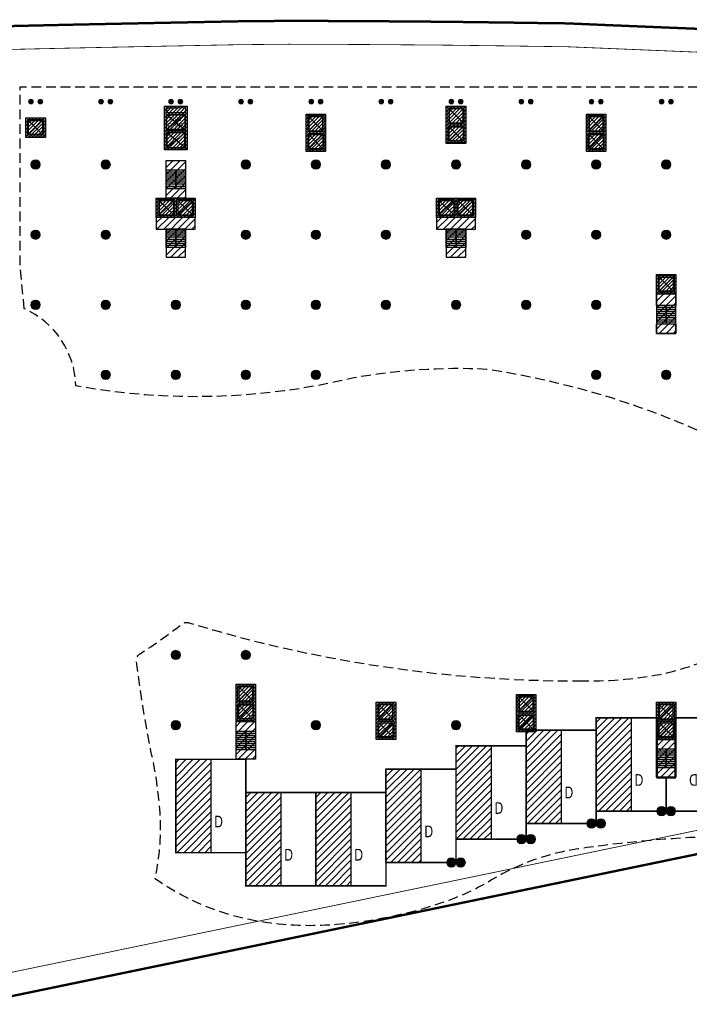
# Model space of a CAD drawing. Header units: millimetres. Extents: x -1402 to -179, y -280 to 6164.
# Tile 34 of 212: x -521 to -435, y 338 to 464. Entities that reach past the tile are written whole.
import ezdxf

# ---------------------------------------------------------------- set-up
doc = ezdxf.new("R2010")
doc.units = ezdxf.units.MM
for name, pattern in [('AJN-Limite', [1.25, 0.5, -0.25, 0, -0.25, 0, -0.25]), ('AJN-Projection', [0.375, 0.25, -0.125]), ('DASH', [0.35, 0.25, -0.1])]:
    doc.linetypes.add(name, pattern=pattern)
doc.layers.get('0').update_dxf_attribs({"linetype": 'CONTINUOUS'})
for name, color, linetype, lineweight in [('AJN-2-POT 120', 2, 'CONTINUOUS', 20), ('AJN-2-POT 60', 2, 'CONTINUOUS', 20), ('AJN-2-SBT-C', 2, 'CONTINUOUS', 20), ('AJN-5-ASC-C', 230, 'CONTINUOUS', 30), ('AJN-7-500-A', 10, 'CONTINUOUS', 18), ('GEO-1-LIM-V', 10, 'AJN-Limite', 25)]:
    doc.layers.add(name, color=color, linetype=linetype, lineweight=lineweight)
for name, color, linetype, true_color in [('AJN-2-SBT-H', 7, 'CONTINUOUS', 0x6e6e6e), ('AJN-9-SRF-MARINHORIZON-CIRCULATION 50 %', 7, 'CONTINUOUS', 0xff80ff), ('AJN-9-SRF-MARINHORIZON-CIRUCLATION 100 %', 7, 'CONTINUOUS', 0xd100d1), ('AJN-9-SRF-MARINHORIZON-HOUSING DUPLEX', 7, 'CONTINUOUS', 0x96cd7e)]:
    doc.layers.add(name, color=color, linetype=linetype, true_color=true_color)
for name, color, linetype in [('AJN-2-SBT-P', 251, 'AJN-Projection'), ('AJN-2-SBT-V', 51, 'CONTINUOUS'), ('AJN-8-251-H', 251, 'CONTINUOUS')]:
    doc.layers.add(name, color=color, linetype=linetype)
doc.styles.get("Standard").update_dxf_attribs({"font": 'rs.shx', "bigfont": 'hztxt.shx'})

# ---------------------------------------------------------------- blocks, each defined once
blk = doc.blocks.new('1.20diam')
at = {"layer": 'AJN-2-SBT-H'}
h = blk.add_hatch(color=256, dxfattribs=at)
h.dxf.hatch_style = 1
edge = h.paths.add_edge_path()
edge.add_arc((0, 0), 0.6, 0, 360)
at = {"layer": 'AJN-2-POT 120', "linetype": 'Continuous'}
blk.add_circle((0, 0), 0.6, dxfattribs=at)
blk = doc.blocks.new('0.60diam')
at = {"layer": 'AJN-2-SBT-H'}
h = blk.add_hatch(color=256, dxfattribs=at)
h.dxf.hatch_style = 1
edge = h.paths.add_edge_path()
edge.add_arc((0, 0), 0.3, 0, 360)
at = {"layer": 'AJN-2-POT 60', "linetype": 'Continuous'}
blk.add_circle((0, 0), 0.3, dxfattribs=at)
blk = doc.blocks.new('POT 2X0.6')
at = {"layer": 'AJN-2-POT 60'}
for p in [(-0.6, 0), (-0.6, 0), (0.6, 0), (0.6, 0)]:
    blk.add_blockref('0.60diam', p, dxfattribs=at)
blk = doc.blocks.new('POT 2X1.2')
at = {"layer": 'AJN-2-POT 120', "linetype": 'Continuous', "rotation": 321.8181818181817}
for p in [(-0.6, 0), (0.6, 0)]:
    blk.add_blockref('1.20diam', p, dxfattribs=at)
blk = doc.blocks.new('A$C78FD0F28')
at = {"layer": 'AJN-9-SRF-MARINHORIZON-HOUSING DUPLEX'}
h = blk.add_hatch(dxfattribs=at)
h.set_pattern_fill('ANSI31', color=256, scale=0.2)
h.set_pattern_definition([(45, (419.5027, -4040.4539), (-0.44901281, 0.44901281), [])])
h.paths.add_polyline_path([(-9, 12), (-4.5, 12), (-4.5, 0), (-9, 0)])
at = {"layer": 'AJN-2-SBT-C', "const_width": 0.2, "flags": 128}
blk.add_lwpolyline([(0, 0), (-9, 0), (-9, 12), (0, 12)], close=True, dxfattribs=at)
at = {"layer": 'AJN-9-SRF-MARINHORIZON-HOUSING DUPLEX', "flags": 128}
blk.add_lwpolyline([(-9, 12), (-4.5, 12), (-4.5, 0), (-9, 0)], close=True, dxfattribs=at)
at = {"layer": 'AJN-7-500-A', "insert": (-3.5, 4), "char_height": 1.5, "attachment_point": 5, "rotation": 360}
blk.add_mtext_dynamic_manual_height_columns('{\\fSwis721 LtCn BT|b0|i0|c0|p34;D}', width=58.7581, gutter_width=35.69, heights=[0], dxfattribs=at)
blk = doc.blocks.new('A$C002D41DF')
at = {"layer": 'AJN-9-SRF-MARINHORIZON-HOUSING DUPLEX'}
h = blk.add_hatch(dxfattribs=at)
h.set_pattern_fill('ANSI31', color=256, scale=0.2)
h.set_pattern_definition([(45, (867.4554, -4402.84786), (-0.44901281, 0.44901281), [])])
h.paths.add_polyline_path([(0, 12), (4.5, 12), (4.5, 0), (0, 0)])
at = {"layer": 'AJN-2-SBT-C', "const_width": 0.2, "flags": 128}
blk.add_lwpolyline([(0, 0), (9, 0), (9, 4.26), (7.85, 4.26), (7.85, 12), (0, 12)], close=True, dxfattribs=at)
at = {"layer": 'AJN-9-SRF-MARINHORIZON-HOUSING DUPLEX', "flags": 128}
blk.add_lwpolyline([(0, 12), (4.5, 12), (4.5, 0), (0, 0)], close=True, dxfattribs=at)
at = {"layer": 'AJN-7-500-A', "insert": (5.5, 4), "char_height": 1.5, "attachment_point": 5, "rotation": 360}
blk.add_mtext_dynamic_manual_height_columns('{\\fSwis721 LtCn BT|b0|i0|c0|p34;D}', width=58.7581, gutter_width=35.69, heights=[0], dxfattribs=at)
blk = doc.blocks.new('A$C46E24FA1')
at = {"layer": 'AJN-2-SBT-V', "linetype": 'Continuous'}
for p, q in [((0, 2.34), (1.25, 2.34)), ((0, 0), (0, 2.34)), ((0, 2.08), (1.25, 2.08)), ((0, 1.82), (1.25, 1.82)), ((0, 1.56), (1.25, 1.56)), ((0, 1.3), (1.25, 1.3)), ((1.25, 2.34), (1.25, 0)), ((0, 1.04), (1.25, 1.04)), ((0, 0.78), (1.25, 0.78)), ((0, 0.52), (1.25, 0.52)), ((0, 0.26), (1.25, 0.26)), ((0, 0), (1.25, 0))]:
    blk.add_line(p, q, dxfattribs=at)
blk = doc.blocks.new('A$C0264420A')
at = {"layer": 'AJN-9-SRF-MARINHORIZON-CIRCULATION 50 %'}
h = blk.add_hatch(dxfattribs=at)
h.set_pattern_fill('ANSI31', color=256, scale=0.2)
h.set_pattern_definition([(45, (501.2277, -440.6539), (-0.4490128, 0.4490128), [])])
h.paths.add_polyline_path([(-1.25, 4.84), (1.25, 4.84), (1.25, 0), (-1.25, 0)])
at = {"layer": 'AJN-2-SBT-V', "flags": 128}
for points in [[(-1.25, 3.59), (-1.25, 4.84), (1.25, 4.84), (1.25, 3.59), (-1.25, 3.59)], [(-1.25, 0), (-1.25, 1.25), (1.25, 1.25), (1.25, 0), (-1.25, 0)]]:
    blk.add_lwpolyline(points, dxfattribs=at)
at = {"layer": 'AJN-9-SRF-MARINHORIZON-CIRCULATION 50 %'}
blk.add_lwpolyline([(-1.25, 4.84), (1.25, 4.84), (1.25, 0), (-1.25, 0)], close=True, dxfattribs=at)
at = {"linetype": 'Continuous', "rotation": 180}
for p in [(0, 3.59), (1.25, 3.59)]:
    blk.add_blockref('A$C46E24FA1', p, dxfattribs=at)
blk = doc.blocks.new('A$C63A44B90')
at = {"layer": 'AJN-2-SBT-H'}
h = blk.add_hatch(color=256, dxfattribs=at)
h.dxf.hatch_style = 1
h.paths.add_polyline_path([(-1.45, 0), (1.45, 0), (1.45, 5.6), (-1.45, 5.6)])
h.paths.add_polyline_path([(-1.25, 4.8), (1.25, 4.8), (1.25, 5.4), (-1.25, 5.4)], flags=16)
h.paths.add_polyline_path([(1.25, 4.6), (1.25, 2.5), (-1.25, 2.5), (-1.25, 4.6)], flags=16)
h.paths.add_polyline_path([(1.15, 4.5), (1.15, 2.6), (-1.15, 2.6), (-1.15, 4.5)], flags=0)
h.paths.add_polyline_path([(1.25, 2.3), (1.25, 0.2), (-1.25, 0.2), (-1.25, 2.3)], flags=16)
h.paths.add_polyline_path([(1.15, 2.2), (1.15, 0.3), (-1.15, 0.3), (-1.15, 2.2)], flags=0)
h.paths.add_polyline_path([(-0.93, 2.6), (0.92, 2.6), (0.92, 4.5), (-0.93, 4.5)], flags=8)
at = {"layer": 'AJN-9-SRF-MARINHORIZON-CIRUCLATION 100 %'}
h = blk.add_hatch(dxfattribs=at)
h.set_pattern_fill('ANSI31', color=256, scale=0.1, angle=342.8337)
h.set_pattern_definition([(45, (4295.468, -2573.9734), (-0.224506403, 0.224506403), [])])
h.paths.add_polyline_path([(1.45, 0), (1.45, 5.6), (-1.45, 5.6), (-1.45, 0)])
at = {"layer": 'AJN-2-SBT-C', "flags": 128}
for points in [[(-1.45, 0), (1.45, 0), (1.45, 5.6), (-1.45, 5.6)], [(-1.25, 5.4), (1.25, 5.4), (1.25, 4.8), (-1.25, 4.8)], [(1.25, 2.5), (-1.25, 2.5), (-1.25, 4.6), (1.25, 4.6)], [(-1.25, 0.2), (-1.25, 2.3), (1.25, 2.3), (1.25, 0.2)]]:
    blk.add_lwpolyline(points, close=True, dxfattribs=at)
at = {"layer": 'AJN-5-ASC-C'}
for p, q in [((1.15, 4.5), (-1.15, 2.6)), ((-1.15, 4.5), (1.15, 2.6)), ((1.15, 0.3), (-1.15, 2.2)), ((-1.15, 0.3), (1.15, 2.2))]:
    blk.add_line(p, q, dxfattribs=at)
at = {"layer": 'AJN-5-ASC-C', "flags": 128}
for points in [[(1.15, 4.5), (1.15, 2.6), (-1.15, 2.6), (-1.15, 4.5)], [(1.15, 0.3), (1.15, 2.2), (-1.15, 2.2), (-1.15, 0.3)]]:
    blk.add_lwpolyline(points, close=True, dxfattribs=at)
at = {"layer": 'AJN-8-251-H', "flags": 128}
blk.add_lwpolyline([(1.25, 5.4), (-1.15, 5.3), (-1.25, 4.8)], dxfattribs=at)
at = {"layer": 'AJN-9-SRF-MARINHORIZON-CIRUCLATION 100 %'}
blk.add_lwpolyline([(-1.45, 5.6), (1.45, 5.6), (1.45, 0), (-1.45, 0)], close=True, dxfattribs=at)
at = {"layer": 'AJN-7-500-A', "insert": (0, 3.55), "char_height": 0.5, "attachment_point": 5}
blk.add_mtext_dynamic_manual_height_columns('{\\fSwis721 LtCn BT|b0|i0|c0|p34;FIRE\\PFITING}', width=11.105, gutter_width=35.69, heights=[0], dxfattribs=at)
blk = doc.blocks.new('A$C122A62CA')
at = {"layer": 'AJN-2-SBT-H'}
h = blk.add_hatch(color=256, dxfattribs=at)
h.dxf.hatch_style = 1
h.paths.add_polyline_path([(-1.25, -4.8), (1.25, -4.8), (1.25, 0), (-1.25, 0)])
h.paths.add_polyline_path([(1.05, -4.6), (1.05, -2.5), (-1.05, -2.5), (-1.05, -4.6)], flags=16)
h.paths.add_polyline_path([(1.05, -2.3), (-1.05, -2.3), (-1.05, -0.2), (1.05, -0.2)], flags=16)
at = {"layer": 'AJN-9-SRF-MARINHORIZON-CIRUCLATION 100 %'}
h = blk.add_hatch(dxfattribs=at)
h.set_pattern_fill('ANSI31', color=256, scale=0.1, angle=342.8337)
h.set_pattern_definition([(45, (4295.668, -2579.5734), (-0.224506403, 0.224506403), [])])
h.paths.add_polyline_path([(1.25, -4.8), (1.25, 0), (-1.25, 0), (-1.25, -4.8)])
at = {"layer": 'AJN-2-SBT-C', "flags": 128}
for points in [[(-1.25, 0), (1.25, 0), (1.25, -4.8), (-1.25, -4.8)], [(-1.05, -0.2), (-1.05, -2.3), (1.05, -2.3), (1.05, -0.2)], [(1.05, -4.6), (1.05, -2.5), (-1.05, -2.5), (-1.05, -4.6)]]:
    blk.add_lwpolyline(points, close=True, dxfattribs=at)
at = {"layer": 'AJN-5-ASC-C'}
for p, q in [((-0.9, -0.35), (0.9, -2.15)), ((-0.9, -2.15), (0.9, -0.35)), ((-0.9, -4.45), (0.9, -2.65)), ((-0.9, -2.65), (0.9, -4.45))]:
    blk.add_line(p, q, dxfattribs=at)
for points in [[(-0.9, -0.35), (-0.9, -2.15), (0.9, -2.15), (0.9, -0.35)], [(-0.9, -4.45), (-0.9, -2.65), (0.9, -2.65), (0.9, -4.45)]]:
    blk.add_lwpolyline(points, close=True, dxfattribs=at)
at = {"layer": 'AJN-9-SRF-MARINHORIZON-CIRUCLATION 100 %'}
blk.add_lwpolyline([(-1.25, 0), (1.25, 0), (1.25, -4.8), (-1.25, -4.8)], close=True, dxfattribs=at)
blk = doc.blocks.new('A$C2D0056E9')
at = {"layer": 'AJN-2-SBT-H'}
h = blk.add_hatch(color=256, dxfattribs=at)
h.dxf.hatch_style = 1
h.paths.add_polyline_path([(0, 0), (0, -2.5), (2.5, -2.5), (2.5, 0)])
h.paths.add_polyline_path([(2.3, -2.3), (2.3, -0.2), (0.2, -0.2), (0.2, -2.3)], flags=16)
at = {"layer": 'AJN-9-SRF-MARINHORIZON-CIRUCLATION 100 %'}
h = blk.add_hatch(dxfattribs=at)
h.set_pattern_fill('ANSI31', color=256, scale=0.1, angle=342.8337)
h.set_pattern_definition([(45, (4296.918, -2579.5734), (-0.224506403, 0.224506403), [])])
h.paths.add_polyline_path([(2.5, -2.5), (2.5, 0), (0, 0), (0, -2.5)])
at = {"layer": 'AJN-2-SBT-C', "flags": 128}
for points in [[(0, 0), (0, -2.5), (2.5, -2.5), (2.5, 0)], [(0.2, -2.3), (0.2, -0.2), (2.3, -0.2), (2.3, -2.3)]]:
    blk.add_lwpolyline(points, close=True, dxfattribs=at)
at = {"layer": 'AJN-5-ASC-C'}
for p, q in [((0.35, -0.35), (2.15, -2.15)), ((0.35, -2.15), (2.15, -0.35))]:
    blk.add_line(p, q, dxfattribs=at)
blk.add_lwpolyline([(0.35, -0.35), (2.15, -0.35), (2.15, -2.15), (0.35, -2.15)], close=True, dxfattribs=at)
at = {"layer": 'AJN-9-SRF-MARINHORIZON-CIRUCLATION 100 %'}
blk.add_lwpolyline([(0, 0), (2.5, 0), (2.5, -2.5), (0, -2.5)], close=True, dxfattribs=at)
blk = doc.blocks.new('A$C74AA591F')
at = {"layer": 'AJN-2-SBT-H'}
h = blk.add_hatch(color=256, dxfattribs=at)
h.dxf.hatch_style = 1
h.paths.add_polyline_path([(-1.8, -2.5), (-1.8, -2.3), (-2.3, -2.3), (-2.3, -0.2), (-0.1, -0.2), (-0.1, -2.3), (-0.6, -2.3), (-0.6, -2.5), (0.6, -2.5), (0.6, -2.3), (0.1, -2.3), (0.1, -0.2), (2.3, -0.2), (2.3, -2.3), (1.8, -2.3), (1.8, -2.5), (2.5, -2.5), (2.5, 0), (-2.5, 0), (-2.5, -2.5)])
at = {"layer": 'AJN-9-SRF-MARINHORIZON-CIRCULATION 50 %'}
h = blk.add_hatch(dxfattribs=at)
h.set_pattern_fill('ANSI31', color=256, scale=0.2, angle=342.8337)
h.set_pattern_definition([(45, (4351.08515, -2587.4034), (-0.44901281, 0.44901281), [])])
h.paths.add_polyline_path([(1.25, -4), (2.5, -4), (2.5, -2.5), (-2.5, -2.5), (-2.5, -4), (-1.25, -4), (-1.25, -7.59), (1.25, -7.59)])
at = {"layer": 'AJN-9-SRF-MARINHORIZON-CIRUCLATION 100 %'}
h = blk.add_hatch(dxfattribs=at)
h.set_pattern_fill('ANSI31', color=256, scale=0.1, angle=342.8337)
h.set_pattern_definition([(45, (4294.418, -2579.5734), (-0.224506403, 0.224506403), [])])
h.paths.add_polyline_path([(-2.5, 0), (-2.5, -2.5), (2.5, -2.5), (2.5, 0)])
at = {"layer": 'AJN-2-SBT-C', "flags": 128}
blk.add_lwpolyline([(-0.6, -2.3), (-0.6, -2.5), (0.6, -2.5), (0.6, -2.3), (0.1, -2.3), (0.1, -0.2), (2.3, -0.2), (2.3, -2.3), (1.8, -2.3), (1.8, -2.5), (2.5, -2.5), (2.5, 0), (-2.5, 0), (-2.5, -2.5), (-1.8, -2.5), (-1.8, -2.3), (-2.3, -2.3), (-2.3, -0.2), (-0.1, -0.2), (-0.1, -2.3)], close=True, dxfattribs=at)
at = {"layer": 'AJN-2-SBT-V'}
for p, q in [((-0.6, -2.3), (-1.8, -2.3)), ((1.8, -2.3), (0.6, -2.3))]:
    blk.add_line(p, q, dxfattribs=at)
at = {"layer": 'AJN-2-SBT-V', "flags": 128}
for points in [[(2.5, -2.5), (-2.5, -2.5), (-2.5, -4), (2.5, -4)], [(-1.25, -6.34), (-1.25, -7.59), (1.25, -7.59), (1.25, -6.34)]]:
    blk.add_lwpolyline(points, close=True, dxfattribs=at)
at = {"layer": 'AJN-5-ASC-C'}
for p, q in [((-0.25, -2.15), (-2.15, -0.35)), ((-2.15, -2.15), (-0.25, -0.35)), ((2.15, -2.15), (0.25, -0.35)), ((0.25, -2.15), (2.15, -0.35))]:
    blk.add_line(p, q, dxfattribs=at)
for points in [[(-0.25, -2.15), (-0.25, -0.35), (-2.15, -0.35), (-2.15, -2.15)], [(2.15, -2.15), (2.15, -0.35), (0.25, -0.35), (0.25, -2.15)]]:
    blk.add_lwpolyline(points, close=True, dxfattribs=at)
at = {"layer": 'AJN-9-SRF-MARINHORIZON-CIRCULATION 50 %'}
blk.add_lwpolyline([(-1.25, -7.59), (1.25, -7.59), (1.25, -4), (2.5, -4), (2.5, -2.5), (-2.5, -2.5), (-2.5, -4), (-1.25, -4)], close=True, dxfattribs=at)
at = {"layer": 'AJN-9-SRF-MARINHORIZON-CIRUCLATION 100 %'}
blk.add_lwpolyline([(-2.5, 0), (2.5, 0), (2.5, -2.5), (-2.5, -2.5)], close=True, dxfattribs=at)
at = {"linetype": 'Continuous', "rotation": 179.9999999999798}
for p in [(0, -4), (1.25, -4)]:
    blk.add_blockref('A$C46E24FA1', p, dxfattribs=at)
blk = doc.blocks.new('A$C34226821')
at = {"layer": 'AJN-2-SBT-H'}
h = blk.add_hatch(color=256, dxfattribs=at)
h.dxf.hatch_style = 1
h.paths.add_polyline_path([(-1.25, -2.5), (-0.5, -2.5), (-0.5, -2.3), (-1.05, -2.3), (-1.05, -0.2), (1.05, -0.2), (1.05, -2.3), (0.5, -2.3), (0.5, -2.5), (1.25, -2.5), (1.25, 0), (-1.25, 0)])
at = {"layer": 'AJN-9-SRF-MARINHORIZON-CIRCULATION 50 %'}
h = blk.add_hatch(dxfattribs=at)
h.set_pattern_fill('ANSI31', color=256, scale=0.2, angle=162.8337)
h.set_pattern_definition([(225, (-4351.08515, 2577.9734), (0.44901281, -0.44901281), [])])
h.paths.add_polyline_path([(-1.25, -7.59), (1.25, -7.59), (1.25, -2.5), (-1.25, -2.5)])
at = {"layer": 'AJN-9-SRF-MARINHORIZON-CIRUCLATION 100 %'}
h = blk.add_hatch(dxfattribs=at)
h.set_pattern_fill('ANSI31', color=256, scale=0.1, angle=162.8337)
h.set_pattern_definition([(225, (-4293.268, 2577.0734), (0.224506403, -0.224506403), [])])
h.paths.add_polyline_path([(1.25, -2.5), (1.25, 0), (-1.25, 0), (-1.25, -2.5)])
at = {"layer": 'AJN-2-SBT-C', "flags": 128}
blk.add_lwpolyline([(0.5, -2.3), (1.05, -2.3), (1.05, -0.2), (-1.05, -0.2), (-1.05, -2.3), (-0.5, -2.3), (-0.5, -2.5), (-1.25, -2.5), (-1.25, 0), (1.25, 0), (1.25, -2.5), (0.5, -2.5)], close=True, dxfattribs=at)
at = {"layer": 'AJN-2-SBT-V'}
blk.add_line((0.5, -2.3), (-0.5, -2.3), dxfattribs=at)
at = {"layer": 'AJN-2-SBT-V', "flags": 128}
for points in [[(-1.25, -2.5), (1.25, -2.5), (1.25, -4), (-1.25, -4)], [(1.25, -6.34), (1.25, -7.59), (-1.25, -7.59), (-1.25, -6.34)]]:
    blk.add_lwpolyline(points, close=True, dxfattribs=at)
at = {"layer": 'AJN-5-ASC-C'}
for p, q in [((-0.9, -2.15), (0.9, -0.35)), ((0.9, -2.15), (-0.9, -0.35))]:
    blk.add_line(p, q, dxfattribs=at)
blk.add_lwpolyline([(-0.9, -2.15), (-0.9, -0.35), (0.9, -0.35), (0.9, -2.15)], close=True, dxfattribs=at)
at = {"layer": 'AJN-9-SRF-MARINHORIZON-CIRCULATION 50 %'}
blk.add_lwpolyline([(1.25, -2.5), (-1.25, -2.5), (-1.25, -7.59), (1.25, -7.59)], close=True, dxfattribs=at)
at = {"layer": 'AJN-9-SRF-MARINHORIZON-CIRUCLATION 100 %'}
blk.add_lwpolyline([(1.25, -2.5), (-1.25, -2.5), (-1.25, 0), (1.25, 0)], close=True, dxfattribs=at)
at = {"linetype": 'Continuous', "xscale": -1, "rotation": 180}
for p in [(-1.25, -4), (0, -4)]:
    blk.add_blockref('A$C46E24FA1', p, dxfattribs=at)

msp = doc.modelspace()

# ---------------------------------------------------------------- linework, layer by layer
at = {"layer": 'AJN-2-SBT-P', "ltscale": 5, "flags": 128}
for points in [[(-520.68, 426.94), (-521.23, 432.44), (-521.23, 455.45), (-405.98, 455.45), (-407.26, 438.45), (-409.74, 437.59), (-409.88, 435.44), (-415.15, 435.4), (-415.58, 432.95), (-418.36, 429.52), (-416.56, 428.32), (-415.6, 426.66), (-415.91, 424.78), (-416.61, 421.95), (-418, 418.8), (-422.3, 414.25), (-421.37, 413.79), (-426.27, 409.92), (-429.37, 410), (-433.07, 410.82, 0.0693), (-461.33, 419.15, 0.0575), (-478.52, 418.02, -0.104306), (-514.06, 417.02, 0.288306)], [(-449.4, 379.12, 0.049207), (-439.04, 379.95, 0.065218), (-430.73, 382.84, -0.520201), (-429.29, 382.07, 0.116912), (-421.8, 361.56, -0.076641), (-430.52, 359.21, -0.010442), (-431.86, 359.14, 0.027617), (-449.52, 357.54, 0.099555), (-460.57, 353.59, -0.050496), (-466.42, 350.83, -0.069735), (-481.55, 347.75, -0.049447), (-489.46, 348.04, -0.11913), (-503.89, 353.69, 0.057308), (-503.18, 360.97, 0.044173), (-504.41, 370.08, -0.017672), (-506.28, 381.65, -0.290237), (-505.82, 382.62, 0.025117), (-500.45, 386.42, -0.245645), (-499.54, 386.59, 0.074811)]]:
    msp.add_lwpolyline(points, format="xyb", close=True, dxfattribs=at)
at = {"layer": 'AJN-2-SBT-V'}
msp.add_lwpolyline([(-439.48, 368), (-436.98, 368), (-436.98, 366.75), (-439.48, 366.75)], close=True, dxfattribs=at)
at = {"layer": 'GEO-1-LIM-V', "linetype": 'Continuous', "ltscale": 25, "const_width": 0.3}
for points in [[(-432.97, 462.85), (-438.66, 463.08), (-446.35, 463.4), (-450.99, 463.6), (-452.89, 463.62), (-458.61, 463.7), (-466.33, 463.8), (-475.07, 463.87), (-480.84, 463.9), (-486.71, 463.92), (-493.25, 463.86), (-503.27, 463.66), (-508.67, 463.55), (-514.47, 463.43), (-519.4, 463.32), (-522.87, 463.24)], [(-526.65, 337.72), (-430.23, 357.7)]]:
    msp.add_lwpolyline(points, dxfattribs=at)
at = {"layer": 'GEO-1-LIM-V', "linetype": 'DASH', "ltscale": 5, "const_width": 0.1}
for points in [[(-433.06, 459.85), (-438.78, 460.09), (-446.47, 460.41), (-451.08, 460.6), (-452.93, 460.62), (-458.64, 460.7), (-466.36, 460.8), (-475.09, 460.87), (-480.86, 460.9), (-486.7, 460.92), (-493.21, 460.86), (-503.21, 460.66), (-508.61, 460.55), (-514.4, 460.43), (-519.33, 460.32), (-522.81, 460.24)], [(-527.44, 340.62), (-431.17, 360.56)]]:
    msp.add_lwpolyline(points, dxfattribs=at)

# ---------------------------------------------------------------- block references
for name, p in [('A$C63A44B90', (-501.23, 447.35)), ('A$C122A62CA', (-465.23, 452.95)), ('A$C122A62CA', (-483.23, 451.95)), ('A$C122A62CA', (-447.23, 451.95)), ('A$C2D0056E9', (-520.48, 451.45)), ('A$C0264420A', (-501.23, 441.15)), ('A$C74AA591F', (-501.23, 441.15)), ('A$C74AA591F', (-465.23, 441.15)), ('A$C34226821', (-438.23, 431.35)), ('A$C122A62CA', (-492.23, 378.69)), ('A$C122A62CA', (-456.23, 377.39)), ('A$C122A62CA', (-474.23, 376.39)), ('A$C122A62CA', (-438.23, 376.39)), ('A$C002D41DF', (-447.23, 362.39)), ('A$C0264420A', (-492.23, 369.05)), ('A$C78FD0F28', (-447.23, 360.79)), ('A$C78FD0F28', (-456.23, 358.79)), ('A$C0264420A', (-438.23, 366.75)), ('A$C78FD0F28', (-492.23, 357.05)), ('A$C78FD0F28', (-465.23, 355.79)), ('A$C78FD0F28', (-483.23, 352.79)), ('A$C78FD0F28', (-474.23, 352.79))]:
    msp.add_blockref(name, p)
at = {"xscale": -1}
msp.add_blockref('A$C002D41DF', (-429.23, 362.39), dxfattribs=at)
at = {"layer": 'AJN-2-POT 120', "linetype": 'Continuous', "rotation": 321.8181818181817}
for p in [(-519.23, 445.45), (-510.23, 445.45), (-492.23, 445.45), (-483.23, 445.45), (-474.23, 445.45), (-465.23, 445.45), (-456.23, 445.45), (-447.23, 445.45), (-438.23, 445.45), (-519.23, 436.45), (-510.23, 436.45), (-492.23, 436.45), (-483.23, 436.45), (-474.23, 436.45), (-456.23, 436.45), (-447.23, 436.45), (-438.23, 436.45), (-519.23, 427.45), (-510.23, 427.45), (-501.23, 427.45), (-492.23, 427.45), (-483.23, 427.45), (-474.23, 427.45), (-465.23, 427.45), (-456.23, 427.45), (-447.23, 427.45), (-510.23, 418.45), (-501.23, 418.45), (-492.23, 418.45), (-483.23, 418.45), (-447.23, 418.45), (-438.23, 418.45), (-501.23, 382.45), (-492.23, 382.45), (-501.23, 373.45), (-483.23, 373.45), (-465.23, 373.45)]:
    msp.add_blockref('1.20diam', p, dxfattribs=at)
at = {"layer": 'AJN-2-POT 120'}
for p in [(-438.23, 362.39), (-447.23, 360.79), (-456.23, 358.79), (-465.23, 355.79)]:
    msp.add_blockref('POT 2X1.2', p, dxfattribs=at)
at = {"layer": 'AJN-2-POT 60'}
for p in [(-519.23, 453.55), (-510.23, 453.55), (-501.23, 453.55), (-492.23, 453.55), (-483.23, 453.55), (-474.23, 453.55), (-465.23, 453.55), (-456.23, 453.55), (-447.23, 453.55), (-438.23, 453.55)]:
    msp.add_blockref('POT 2X0.6', p, dxfattribs=at)

doc.saveas('drawing.dxf')
